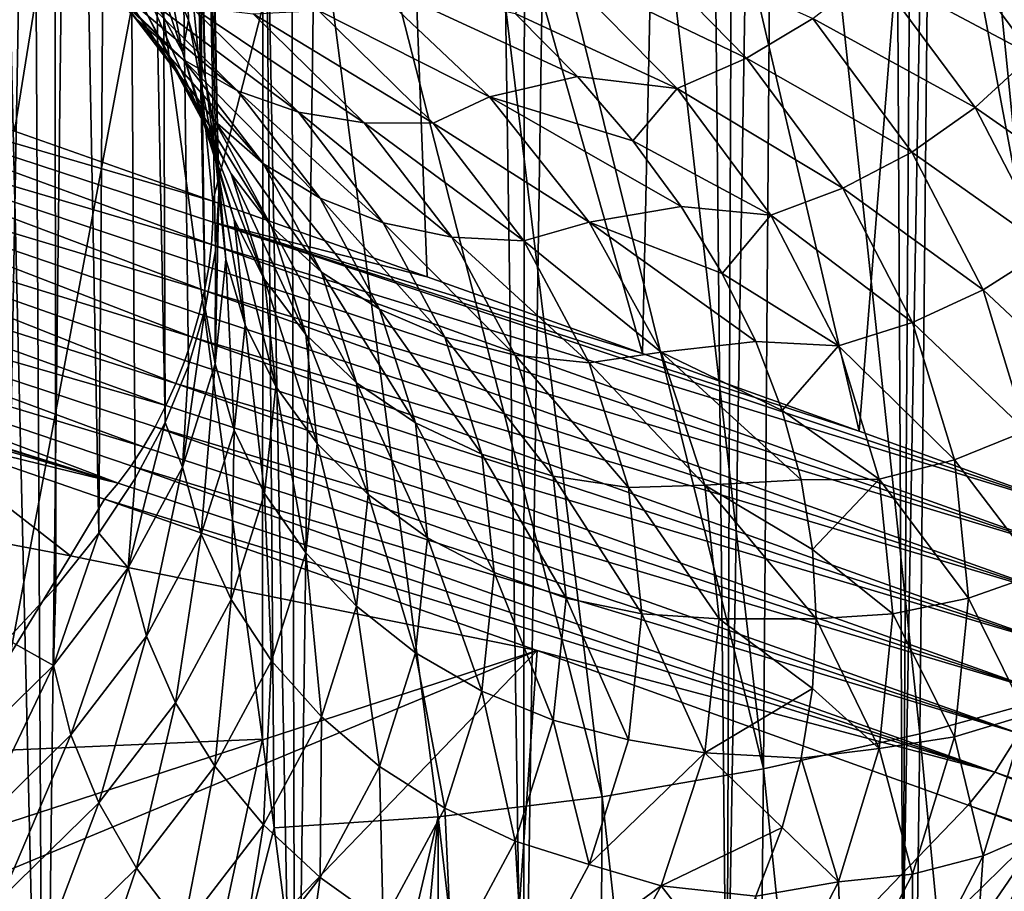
# Model space of a CAD drawing. Header units: metres. Extents: x -109 to 109, y -78 to 121.
# Tile 71 of 256: x -69.35 to -65.41, y -47.77 to -44.28. Entities that reach past the tile are written whole.
import ezdxf

# ---------------------------------------------------------------- set-up
doc = ezdxf.new("R2010")
doc.units = ezdxf.units.M
doc.layers.add('solid_508554_SW0001', color=7, linetype='CONTINUOUS')

msp = doc.modelspace()

# ---------------------------------------------------------------- linework, layer by layer
at = {"layer": 'solid_508554_SW0001'}
for points in [[(-65.81662, -48.06052, 20.625504), (-65.244598, -15.454351, 1.418973), (-65.600121, -15.74443, 0.916542)], [(-65.81662, -48.06052, 20.625504), (-65.230408, -47.485268, 21.62187), (-65.244598, -15.454351, 1.418973)], [(-65.81662, -48.06052, 20.625504), (-65.600121, -15.74443, 0.916542), (-65.985512, -16.024807, 0.430914)], [(-66.519882, -48.601982, 19.68766), (-65.985512, -16.024807, 0.430914), (-66.399727, -16.294716, -0.03658)], [(-66.519882, -48.601982, 19.68766), (-65.81662, -48.06052, 20.625504), (-65.985512, -16.024807, 0.430914)], [(-66.519882, -48.601982, 19.68766), (-66.399727, -16.294716, -0.03658), (-66.841629, -16.553415, -0.48466)], [(-67.332489, -49.103725, 18.818617), (-66.841629, -16.553415, -0.48466), (-67.310005, -16.800196, -0.912097)], [(-67.332489, -49.103725, 18.818617), (-66.519882, -48.601982, 19.68766), (-66.841629, -16.553415, -0.48466)], [(-67.332489, -49.103725, 18.818617), (-67.310005, -16.800196, -0.912097), (-67.803566, -17.034382, -1.31772)], [(-68.245537, -49.560249, 18.027895), (-67.803566, -17.034382, -1.31772), (-68.320961, -17.255331, -1.700416)], [(-68.245537, -49.560249, 18.027895), (-67.332489, -49.103725, 18.818617), (-67.803566, -17.034382, -1.31772)], [(-68.245537, -49.560249, 18.027895), (-68.320961, -17.255331, -1.700416), (-68.860779, -17.462439, -2.059138)], [(-69.249023, -49.966553, 17.324158), (-68.860779, -17.462439, -2.059138), (-69.421532, -17.655138, -2.392901)], [(-69.249023, -49.966553, 17.324158), (-68.245537, -49.560249, 18.027895), (-68.860779, -17.462439, -2.059138)], [(-69.249023, -49.966553, 17.324158), (-69.421532, -17.655138, -2.392901), (-70.001694, -17.832897, -2.70079)], [(-70.331947, -50.318184, 16.715117), (-69.249023, -49.966553, 17.324158), (-70.001694, -17.832897, -2.70079)], [(-68.604164, -44.515049, 26.766438), (-68.798996, -34.794151, 21.127779), (-68.955566, -34.350178, 21.896763)], [(-68.671181, -44.286278, 27.16268), (-68.604164, -44.515049, 26.766438), (-68.955566, -34.350178, 21.896763)], [(-68.764694, -44.059845, 27.554876), (-68.671181, -44.286278, 27.16268), (-68.955566, -34.350178, 21.896763)], [(-68.798996, -34.794151, 21.127779), (-68.550415, -44.976494, 25.967192), (-68.746567, -35.244209, 20.348255)], [(-68.563858, -44.74538, 26.367493), (-68.550415, -44.976494, 25.967192), (-68.798996, -34.794151, 21.127779)], [(-68.604164, -44.515049, 26.766438), (-68.563858, -44.74538, 26.367493), (-68.798996, -34.794151, 21.127779)], [(-68.604164, -45.437939, 25.167944), (-68.798996, -35.694271, 19.568729), (-68.746567, -35.244209, 20.348255)], [(-68.563858, -45.207607, 25.566891), (-68.604164, -45.437939, 25.167944), (-68.746567, -35.244209, 20.348255)], [(-68.550415, -44.976494, 25.967192), (-68.563858, -45.207607, 25.566891), (-68.746567, -35.244209, 20.348255)], [(-68.764694, -45.893147, 24.379505), (-68.955566, -36.138245, 18.799746), (-68.798996, -35.694271, 19.568729)], [(-68.671181, -45.66671, 24.771702), (-68.764694, -45.893147, 24.379505), (-68.798996, -35.694271, 19.568729)], [(-68.604164, -45.437939, 25.167944), (-68.671181, -45.66671, 24.771702), (-68.798996, -35.694271, 19.568729)], [(-69.029831, -46.335953, 23.612537), (-69.214157, -36.570126, 18.051702), (-68.955566, -36.138245, 18.799746)], [(-68.884377, -46.116478, 23.992682), (-69.029831, -46.335953, 23.612537), (-68.955566, -36.138245, 18.799746)], [(-68.764694, -45.893147, 24.379505), (-68.884377, -46.116478, 23.992682), (-68.955566, -36.138245, 18.799746)], [(-69.395988, -46.76038, 22.877413), (-69.571281, -36.984077, 17.334717), (-69.214157, -36.570126, 18.051702)], [(-69.200562, -46.550831, 23.240362), (-69.395988, -46.76038, 22.877413), (-69.214157, -36.570126, 18.051702)], [(-69.029831, -46.335953, 23.612537), (-69.200562, -46.550831, 23.240362), (-69.214157, -36.570126, 18.051702)], [(-65.149338, -46.972122, 7.73264), (-65.693848, -41.543446, 5.376335), (-65.086327, -41.340492, 5.727959)], [(-68.892296, -41.781979, 45.030025), (-69.951614, -41.42078, 45.656151), (-69.366249, -44.729168, 47.39222)], [(-65.749557, -47.137608, 7.445669), (-66.330986, -41.721695, 5.067314), (-65.693848, -41.543446, 5.376335)], [(-65.149338, -46.972122, 7.73264), (-65.749557, -47.137608, 7.445669), (-65.693848, -41.543446, 5.376335)], [(-66.374458, -47.277039, 7.203598), (-66.993736, -41.873795, 4.803402), (-66.330986, -41.721695, 5.067314)], [(-65.749557, -47.137608, 7.445669), (-66.374458, -47.277039, 7.203598), (-66.330986, -41.721695, 5.067314)], [(-68.892296, -41.781979, 45.030025), (-69.366249, -44.729168, 47.39222), (-68.573898, -45.008461, 46.917606)], [(-67.838875, -42.147488, 44.397205), (-68.892296, -41.781979, 45.030025), (-68.573898, -45.008461, 46.917606)], [(-66.374458, -47.277039, 7.203598), (-67.677238, -41.997974, 4.587648), (-66.993736, -41.873795, 4.803402)], [(-67.018845, -47.388519, 7.009692), (-68.373253, -42.091187, 4.425282), (-67.677238, -41.997974, 4.587648)], [(-66.374458, -47.277039, 7.203598), (-67.018845, -47.388519, 7.009692), (-67.677238, -41.997974, 4.587648)], [(-68.375908, -47.15937, 6.624505), (-68.827652, -43.854588, 5.098832), (-68.373253, -42.091187, 4.425282)], [(-68.329323, -47.513565, 6.789564), (-68.375908, -47.15937, 6.624505), (-68.373253, -42.091187, 4.425282)], [(-67.673737, -47.468731, 6.869647), (-68.329323, -47.513565, 6.789564), (-68.373253, -42.091187, 4.425282)], [(-67.018845, -47.388519, 7.009692), (-67.673737, -47.468731, 6.869647), (-68.373253, -42.091187, 4.425282)], [(-67.838875, -42.147488, 44.397205), (-68.573898, -45.008461, 46.917606), (-67.717514, -45.311317, 46.398445)], [(-67.838875, -42.147488, 44.397205), (-67.717514, -45.311317, 46.398445), (-66.857193, -45.617657, 45.871113)], [(-66.791084, -42.516987, 43.757534), (-67.838875, -42.147488, 44.397205), (-66.857193, -45.617657, 45.871113)], [(-66.791084, -42.516987, 43.757534), (-66.857193, -45.617657, 45.871113), (-65.992188, -45.928024, 45.335255)], [(-65.748276, -42.890327, 43.111088), (-66.791084, -42.516987, 43.757534), (-65.992188, -45.928024, 45.335255)], [(-65.748276, -42.890327, 43.111088), (-65.992188, -45.928024, 45.335255), (-65.118256, -46.244175, 44.788212)], [(-64.710464, -43.26733, 42.458096), (-65.748276, -42.890327, 43.111088), (-65.118256, -46.244175, 44.788212)], [(-69.846931, -43.912025, 5.027527), (-68.827652, -43.854588, 5.098832), (-69.456657, -47.205711, 6.558194)], [(-69.456657, -47.205711, 6.558194), (-68.827652, -43.854588, 5.098832), (-68.375908, -47.15937, 6.624505)], [(-68.911865, -44.009167, 28.255659), (-68.695717, -44.41251, 27.557053), (-68.884377, -43.83651, 27.941702)], [(-68.695717, -44.41251, 27.557053), (-68.764694, -44.059845, 27.554876), (-68.884377, -43.83651, 27.941702)], [(-68.692314, -44.442795, 29.673037), (-68.87854, -44.281231, 29.484016), (-69.274994, -43.892197, 30.157845)], [(-69.098442, -44.044254, 30.363331), (-68.692314, -44.442795, 29.673037), (-69.274994, -43.892197, 30.157845)], [(-68.72261, -44.486454, 28.602224), (-68.838966, -44.258053, 28.426702), (-69.141129, -43.864475, 29.108402)], [(-69.029366, -44.086895, 29.294279), (-68.72261, -44.486454, 28.602224), (-69.141129, -43.864475, 29.108402)], [(-65.713882, -43.868061, 30.671986), (-65.300949, -44.425545, 29.7064), (-65.932549, -44.087955, 30.690588)], [(-65.106163, -44.192184, 29.642241), (-65.300949, -44.425545, 29.7064), (-65.713882, -43.868061, 30.671986)], [(-66.929642, -43.939987, 31.502512), (-66.441338, -44.437721, 30.640408), (-67.194008, -44.075169, 31.411127)], [(-66.177002, -44.279381, 30.679977), (-66.441338, -44.437721, 30.640408), (-66.929642, -43.939987, 31.502512)], [(-68.620743, -44.665268, 27.721384), (-68.695717, -44.41251, 27.557053), (-68.911865, -44.009167, 28.255659)], [(-68.838966, -44.258053, 28.426702), (-68.620743, -44.665268, 27.721384), (-68.911865, -44.009167, 28.255659)], [(-68.475159, -44.567684, 29.856781), (-68.692314, -44.442795, 29.673037), (-69.098442, -44.044254, 30.363331)], [(-68.892593, -44.158058, 30.566273), (-68.475159, -44.567684, 29.856781), (-69.098442, -44.044254, 30.363331)], [(-68.695717, -44.41251, 27.557053), (-68.671181, -44.286278, 27.16268), (-68.764694, -44.059845, 27.554876)], [(-68.565598, -44.688858, 28.77799), (-68.72261, -44.486454, 28.602224), (-69.029366, -44.086895, 29.294279)], [(-68.87854, -44.281231, 29.484016), (-68.565598, -44.688858, 28.77799), (-69.029366, -44.086895, 29.294279)], [(-67.194008, -44.075169, 31.411127), (-66.719193, -44.559158, 30.572838), (-67.365395, -44.259624, 31.139036)], [(-66.441338, -44.437721, 30.640408), (-66.719193, -44.559158, 30.572838), (-67.194008, -44.075169, 31.411127)], [(-65.932549, -44.087955, 30.690588), (-65.527985, -44.634136, 29.744577), (-66.177002, -44.279381, 30.679977)], [(-65.300949, -44.425545, 29.7064), (-65.527985, -44.634136, 29.744577), (-65.932549, -44.087955, 30.690588)], [(-68.151634, -44.247498, 31.111881), (-67.972618, -44.115509, 31.388653), (-67.468269, -44.59169, 30.563881)], [(-67.972618, -44.115509, 31.388653), (-67.365395, -44.259624, 31.139036), (-67.116852, -44.510494, 30.704515)], [(-67.468269, -44.59169, 30.563881), (-67.972618, -44.115509, 31.388653), (-67.116852, -44.510494, 30.704515)], [(-68.23233, -44.652889, 30.030813), (-68.475159, -44.567684, 29.856781), (-68.892593, -44.158058, 30.566273)], [(-68.662392, -44.230865, 30.761774), (-68.23233, -44.652889, 30.030813), (-68.892593, -44.158058, 30.566273)], [(-67.969681, -44.69635, 30.190935), (-68.23233, -44.652889, 30.030813), (-68.662392, -44.230865, 30.761774)], [(-68.413406, -44.260921, 30.94512), (-67.969681, -44.69635, 30.190935), (-68.662392, -44.230865, 30.761774)], [(-68.151634, -44.247498, 31.111881), (-67.69355, -44.697021, 30.333284), (-68.413406, -44.260921, 30.94512)], [(-68.151634, -44.247498, 31.111881), (-67.468269, -44.59169, 30.563881), (-67.69355, -44.697021, 30.333284)], [(-68.371719, -44.860378, 28.94976), (-68.565598, -44.688858, 28.77799), (-68.87854, -44.281231, 29.484016)], [(-68.692314, -44.442795, 29.673037), (-68.371719, -44.860378, 28.94976), (-68.87854, -44.281231, 29.484016)], [(-68.501068, -44.899853, 27.886194), (-68.620743, -44.665268, 27.721384), (-68.838966, -44.258053, 28.426702)], [(-68.72261, -44.486454, 28.602224), (-68.501068, -44.899853, 27.886194), (-68.838966, -44.258053, 28.426702)], [(-68.695717, -44.41251, 27.557053), (-68.565071, -44.82494, 26.842705), (-68.671181, -44.286278, 27.16268)], [(-68.565071, -44.82494, 26.842705), (-68.604164, -44.515049, 26.766438), (-68.671181, -44.286278, 27.16268)], [(-67.69355, -44.697021, 30.333284), (-67.969681, -44.69635, 30.190935), (-68.413406, -44.260921, 30.94512)], [(-66.719193, -44.559158, 30.572838), (-67.116852, -44.510494, 30.704515), (-67.365395, -44.259624, 31.139036)], [(-66.177002, -44.279381, 30.679977), (-65.781792, -44.812927, 29.75585), (-66.441338, -44.437721, 30.640408)], [(-65.527985, -44.634136, 29.744577), (-65.781792, -44.812927, 29.75585), (-66.177002, -44.279381, 30.679977)], [(-70.940819, -44.486565, 48.439438), (-68.579308, -45.181522, 47.008984), (-70.917023, -44.324818, 48.377419)], [(-70.917023, -44.324818, 48.377419), (-68.573898, -45.008461, 46.917606), (-69.366249, -44.729168, 47.39222)], [(-70.917023, -44.324818, 48.377419), (-68.573738, -45.093132, 46.966961), (-68.573898, -45.008461, 46.917606)], [(-70.917023, -44.324818, 48.377419), (-68.579308, -45.181522, 47.008984), (-68.573738, -45.093132, 46.966961)], [(-68.488846, -45.081661, 27.000174), (-68.565071, -44.82494, 26.842705), (-68.695717, -44.41251, 27.557053)], [(-68.620743, -44.665268, 27.721384), (-68.488846, -45.081661, 27.000174), (-68.695717, -44.41251, 27.557053)], [(-68.145653, -44.996883, 29.113388), (-68.371719, -44.860378, 28.94976), (-68.692314, -44.442795, 29.673037)], [(-68.475159, -44.567684, 29.856781), (-68.145653, -44.996883, 29.113388), (-68.692314, -44.442795, 29.673037)], [(-66.441338, -44.437721, 30.640408), (-66.056252, -44.957603, 29.739946), (-66.719193, -44.559158, 30.572838)], [(-65.781792, -44.812927, 29.75585), (-66.056252, -44.957603, 29.739946), (-66.441338, -44.437721, 30.640408)], [(-65.300949, -44.425545, 29.7064), (-65.00293, -45.001053, 28.709591), (-65.527985, -44.634136, 29.744577)], [(-70.980843, -44.652813, 48.475945), (-68.606651, -45.365456, 47.070343), (-70.940819, -44.486565, 48.439438)], [(-70.940819, -44.486565, 48.439438), (-68.606651, -45.365456, 47.070343), (-68.590309, -45.272587, 47.043552)], [(-70.940819, -44.486565, 48.439438), (-68.590309, -45.272587, 47.043552), (-68.579308, -45.181522, 47.008984)], [(-68.339584, -45.110603, 28.047504), (-68.501068, -44.899853, 27.886194), (-68.72261, -44.486454, 28.602224)], [(-68.565598, -44.688858, 28.77799), (-68.339584, -45.110603, 28.047504), (-68.72261, -44.486454, 28.602224)], [(-68.565071, -44.82494, 26.842705), (-68.563858, -44.74538, 26.367493), (-68.604164, -44.515049, 26.766438)], [(-67.468269, -44.59169, 30.563881), (-67.116852, -44.510494, 30.704515), (-66.895889, -44.767666, 30.259087)], [(-66.719193, -44.559158, 30.572838), (-66.895889, -44.767666, 30.259087), (-67.116852, -44.510494, 30.704515)], [(-67.892853, -45.095074, 29.264925), (-68.145653, -44.996883, 29.113388), (-68.475159, -44.567684, 29.856781)], [(-68.23233, -44.652889, 30.030813), (-67.892853, -45.095074, 29.264925), (-68.475159, -44.567684, 29.856781)], [(-66.719193, -44.559158, 30.572838), (-66.344742, -45.064678, 29.697248), (-66.895889, -44.767666, 30.259087)], [(-66.056252, -44.957603, 29.739946), (-66.344742, -45.064678, 29.697248), (-66.719193, -44.559158, 30.572838)], [(-67.69355, -44.697021, 30.333284), (-67.468269, -44.59169, 30.563881), (-67.069984, -45.092197, 29.696976)], [(-67.468269, -44.59169, 30.563881), (-66.895889, -44.767666, 30.259087), (-66.703072, -45.030483, 29.803873)], [(-67.069984, -45.092197, 29.696976), (-67.468269, -44.59169, 30.563881), (-66.703072, -45.030483, 29.803873)], [(-65.527985, -44.634136, 29.744577), (-65.236008, -45.197975, 28.767975), (-65.781792, -44.812927, 29.75585)], [(-65.00293, -45.001053, 28.709591), (-65.236008, -45.197975, 28.767975), (-65.527985, -44.634136, 29.744577)], [(-71.035881, -44.818485, 48.485821), (-68.654663, -45.553024, 47.099628), (-70.980843, -44.652813, 48.475945)], [(-70.980843, -44.652813, 48.475945), (-68.654663, -45.553024, 47.099628), (-68.628174, -45.459236, 47.089096)], [(-70.980843, -44.652813, 48.475945), (-68.628174, -45.459236, 47.089096), (-68.606651, -45.365456, 47.070343)], [(-68.367165, -45.322571, 27.15403), (-68.488846, -45.081661, 27.000174), (-68.620743, -44.665268, 27.721384)], [(-68.501068, -44.899853, 27.886194), (-68.367165, -45.322571, 27.15403), (-68.620743, -44.665268, 27.721384)], [(-68.140182, -45.292431, 28.201424), (-68.339584, -45.110603, 28.047504), (-68.565598, -44.688858, 28.77799)], [(-68.371719, -44.860378, 28.94976), (-68.140182, -45.292431, 28.201424), (-68.565598, -44.688858, 28.77799)], [(-67.619415, -45.152584, 29.400717), (-67.892853, -45.095074, 29.264925), (-68.23233, -44.652889, 30.030813)], [(-67.969681, -44.69635, 30.190935), (-67.619415, -45.152584, 29.400717), (-68.23233, -44.652889, 30.030813)], [(-67.331947, -45.168022, 29.517487), (-67.619415, -45.152584, 29.400717), (-67.969681, -44.69635, 30.190935)], [(-67.69355, -44.697021, 30.333284), (-67.331947, -45.168022, 29.517487), (-67.969681, -44.69635, 30.190935)], [(-67.69355, -44.697021, 30.333284), (-67.069984, -45.092197, 29.696976), (-67.331947, -45.168022, 29.517487)], [(-68.565071, -44.82494, 26.842705), (-68.521362, -45.241936, 26.120443), (-68.563858, -44.74538, 26.367493)], [(-68.521362, -45.241936, 26.120443), (-68.550415, -44.976494, 25.967192), (-68.563858, -44.74538, 26.367493)], [(-66.344742, -45.064678, 29.697248), (-66.703072, -45.030483, 29.803873), (-66.895889, -44.767666, 30.259087)], [(-71.104248, -44.978512, 48.468769), (-68.721489, -45.737045, 47.095707), (-71.035881, -44.818485, 48.485821)], [(-71.035881, -44.818485, 48.485821), (-68.721489, -45.737045, 47.095707), (-68.685867, -45.645927, 47.101837)], [(-71.035881, -44.818485, 48.485821), (-68.685867, -45.645927, 47.101837), (-68.654663, -45.553024, 47.099628)], [(-68.565071, -44.82494, 26.842705), (-68.444717, -45.502663, 26.270975), (-68.521362, -45.241936, 26.120443)], [(-68.488846, -45.081661, 27.000174), (-68.444717, -45.502663, 26.270975), (-68.565071, -44.82494, 26.842705)], [(-65.781792, -44.812927, 29.75585), (-65.496567, -45.363724, 28.80184), (-66.056252, -44.957603, 29.739946)], [(-65.236008, -45.197975, 28.767975), (-65.496567, -45.363724, 28.80184), (-65.781792, -44.812927, 29.75585)], [(-67.907677, -45.440952, 28.344238), (-68.140182, -45.292431, 28.201424), (-68.371719, -44.860378, 28.94976)], [(-68.145653, -44.996883, 29.113388), (-67.907677, -45.440952, 28.344238), (-68.371719, -44.860378, 28.94976)], [(-68.20298, -45.541851, 27.30056), (-68.367165, -45.322571, 27.15403), (-68.501068, -44.899853, 27.886194)], [(-68.339584, -45.110603, 28.047504), (-68.20298, -45.541851, 27.30056), (-68.501068, -44.899853, 27.886194)], [(-66.056252, -44.957603, 29.739946), (-65.778336, -45.494297, 28.810364), (-66.344742, -45.064678, 29.697248)], [(-65.496567, -45.363724, 28.80184), (-65.778336, -45.494297, 28.810364), (-66.056252, -44.957603, 29.739946)], [(-71.183861, -45.128002, 48.425308), (-68.761185, -45.825508, 47.081295), (-71.104248, -44.978512, 48.468769)], [(-71.104248, -44.978512, 48.468769), (-68.761185, -45.825508, 47.081295), (-68.721489, -45.737045, 47.095707)], [(-68.565071, -45.658932, 25.398184), (-68.563858, -45.207607, 25.566891), (-68.550415, -44.976494, 25.967192)], [(-68.521362, -45.241936, 26.120443), (-68.565071, -45.658932, 25.398184), (-68.550415, -44.976494, 25.967192)], [(-67.647675, -45.552578, 28.472502), (-67.907677, -45.440952, 28.344238), (-68.145653, -44.996883, 29.113388)], [(-67.892853, -45.095074, 29.264925), (-67.647675, -45.552578, 28.472502), (-68.145653, -44.996883, 29.113388)], [(-68.573738, -45.093132, 46.966961), (-67.717514, -45.311317, 46.398445), (-68.573898, -45.008461, 46.917606)], [(-67.069984, -45.092197, 29.696976), (-66.703072, -45.030483, 29.803873), (-66.538902, -45.298302, 29.339996)], [(-66.344742, -45.064678, 29.697248), (-66.538902, -45.298302, 29.339996), (-66.703072, -45.030483, 29.803873)], [(-68.488846, -45.081661, 27.000174), (-68.322372, -45.749966, 26.413755), (-68.444717, -45.502663, 26.270975)], [(-68.367165, -45.322571, 27.15403), (-68.322372, -45.749966, 26.413755), (-68.488846, -45.081661, 27.000174)], [(-66.344742, -45.064678, 29.697248), (-66.074501, -45.586548, 28.793344), (-66.538902, -45.298302, 29.339996)], [(-65.778336, -45.494297, 28.810364), (-66.074501, -45.586548, 28.793344), (-66.344742, -45.064678, 29.697248)], [(-68.573738, -45.093132, 46.966961), (-68.579308, -45.181522, 47.008984), (-65.118256, -46.244175, 44.788212)], [(-68.573738, -45.093132, 46.966961), (-65.118256, -46.244175, 44.788212), (-65.992188, -45.928024, 45.335255)], [(-68.573738, -45.093132, 46.966961), (-65.992188, -45.928024, 45.335255), (-66.857193, -45.617657, 45.871113)], [(-68.573738, -45.093132, 46.966961), (-66.857193, -45.617657, 45.871113), (-67.717514, -45.311317, 46.398445)], [(-68.000244, -45.734219, 27.436228), (-68.20298, -45.541851, 27.30056), (-68.339584, -45.110603, 28.047504)], [(-68.140182, -45.292431, 28.201424), (-68.000244, -45.734219, 27.436228), (-68.339584, -45.110603, 28.047504)], [(-67.366455, -45.624622, 28.583118), (-67.647675, -45.552578, 28.472502), (-67.892853, -45.095074, 29.264925)], [(-67.619415, -45.152584, 29.400717), (-67.366455, -45.624622, 28.583118), (-67.892853, -45.095074, 29.264925)], [(-67.331947, -45.168022, 29.517487), (-67.069984, -45.092197, 29.696976), (-66.782074, -45.611759, 28.797071)], [(-67.069984, -45.092197, 29.696976), (-66.538902, -45.298302, 29.339996), (-66.403961, -45.570259, 28.86895)], [(-66.782074, -45.611759, 28.797071), (-67.069984, -45.092197, 29.696976), (-66.403961, -45.570259, 28.86895)], [(-71.27227, -45.262386, 48.356766), (-68.851234, -45.991104, 47.028248), (-71.183861, -45.128002, 48.425308)], [(-71.183861, -45.128002, 48.425308), (-68.851234, -45.991104, 47.028248), (-68.804573, -45.910469, 47.058735)], [(-71.183861, -45.128002, 48.425308), (-68.804573, -45.910469, 47.058735), (-68.761185, -45.825508, 47.081295)], [(-67.070793, -45.655342, 28.673422), (-67.366455, -45.624622, 28.583118), (-67.619415, -45.152584, 29.400717)], [(-67.331947, -45.168022, 29.517487), (-67.070793, -45.655342, 28.673422), (-67.619415, -45.152584, 29.400717)], [(-68.579308, -45.181522, 47.008984), (-68.590309, -45.272587, 47.043552), (-65.124084, -46.415909, 44.878075)], [(-68.579308, -45.181522, 47.008984), (-65.124084, -46.415909, 44.878075), (-65.118256, -46.244175, 44.788212)], [(-67.331947, -45.168022, 29.517487), (-66.782074, -45.611759, 28.797071), (-67.070793, -45.655342, 28.673422)], [(-65.236008, -45.197975, 28.767975), (-65.059608, -45.773693, 27.770803), (-65.496567, -45.363724, 28.80184)], [(-68.565071, -45.658932, 25.398184), (-68.604164, -45.437939, 25.167944), (-68.563858, -45.207607, 25.566891)], [(-71.27227, -45.262386, 48.356766), (-71.372284, -45.375565, 48.268311), (-68.952568, -46.136364, 46.944736)], [(-71.27227, -45.262386, 48.356766), (-68.952568, -46.136364, 46.944736), (-68.900726, -46.066647, 46.990128)], [(-71.27227, -45.262386, 48.356766), (-68.900726, -46.066647, 46.990128), (-68.851234, -45.991104, 47.028248)], [(-68.590309, -45.272587, 47.043552), (-68.606651, -45.365456, 47.070343), (-65.124084, -46.415909, 44.878075)], [(-68.488846, -45.923668, 25.541777), (-68.565071, -45.658932, 25.398184), (-68.521362, -45.241936, 26.120443)], [(-68.444717, -45.502663, 26.270975), (-68.488846, -45.923668, 25.541777), (-68.521362, -45.241936, 26.120443)], [(-67.76384, -45.895023, 27.557758), (-68.000244, -45.734219, 27.436228), (-68.140182, -45.292431, 28.201424)], [(-67.907677, -45.440952, 28.344238), (-67.76384, -45.895023, 27.557758), (-68.140182, -45.292431, 28.201424)], [(-66.074501, -45.586548, 28.793344), (-66.403961, -45.570259, 28.86895), (-66.538902, -45.298302, 29.339996)], [(-68.367165, -45.322571, 27.15403), (-68.15728, -45.977879, 26.54534), (-68.322372, -45.749966, 26.413755)], [(-68.20298, -45.541851, 27.30056), (-68.15728, -45.977879, 26.54534), (-68.367165, -45.322571, 27.15403)], [(-68.952568, -46.136364, 46.944736), (-71.372284, -45.375565, 48.268311), (-71.101669, -45.47187, 48.115715)], [(-68.606651, -45.365456, 47.070343), (-68.628174, -45.459236, 47.089096), (-65.151794, -46.5979, 44.939117)], [(-68.606651, -45.365456, 47.070343), (-65.151794, -46.5979, 44.939117), (-65.124084, -46.415909, 44.878075)], [(-65.496567, -45.363724, 28.80184), (-65.324257, -45.926125, 27.827734), (-65.778336, -45.494297, 28.810364)], [(-65.059608, -45.773693, 27.770803), (-65.324257, -45.926125, 27.827734), (-65.496567, -45.363724, 28.80184)], [(-68.952568, -46.136364, 46.944736), (-71.101669, -45.47187, 48.115715), (-70.470779, -45.693378, 47.754925)], [(-68.695717, -46.071362, 24.683836), (-68.671181, -45.66671, 24.771702), (-68.604164, -45.437939, 25.167944)], [(-68.565071, -45.658932, 25.398184), (-68.695717, -46.071362, 24.683836), (-68.604164, -45.437939, 25.167944)], [(-68.628174, -45.459236, 47.089096), (-68.654663, -45.553024, 47.099628), (-65.151794, -46.5979, 44.939117)], [(-67.499489, -46.020393, 27.662224), (-67.76384, -45.895023, 27.557758), (-67.907677, -45.440952, 28.344238)], [(-67.647675, -45.552578, 28.472502), (-67.499489, -46.020393, 27.662224), (-67.907677, -45.440952, 28.344238)], [(-68.367165, -46.177364, 25.673481), (-68.488846, -45.923668, 25.541777), (-68.444717, -45.502663, 26.270975)], [(-68.322372, -45.749966, 26.413755), (-68.367165, -46.177364, 25.673481), (-68.444717, -45.502663, 26.270975)], [(-65.778336, -45.494297, 28.810364), (-65.610435, -46.042297, 27.861202), (-66.074501, -45.586548, 28.793344)], [(-65.324257, -45.926125, 27.827734), (-65.610435, -46.042297, 27.861202), (-65.778336, -45.494297, 28.810364)], [(-68.654663, -45.553024, 47.099628), (-68.685867, -45.645927, 47.101837), (-65.200325, -46.783283, 44.969017)], [(-68.654663, -45.553024, 47.099628), (-65.200325, -46.783283, 44.969017), (-65.151794, -46.5979, 44.939117)], [(-68.20298, -45.541851, 27.30056), (-67.953423, -46.180897, 26.662554), (-68.15728, -45.977879, 26.54534)], [(-68.000244, -45.734219, 27.436228), (-67.953423, -46.180897, 26.662554), (-68.20298, -45.541851, 27.30056)], [(-67.213554, -46.1073, 27.747101), (-67.499489, -46.020393, 27.662224), (-67.647675, -45.552578, 28.472502)], [(-67.366455, -45.624622, 28.583118), (-67.213554, -46.1073, 27.747101), (-67.647675, -45.552578, 28.472502)], [(-66.782074, -45.611759, 28.797071), (-66.403961, -45.570259, 28.86895), (-66.298744, -45.845318, 28.392536)], [(-66.074501, -45.586548, 28.793344), (-66.298744, -45.845318, 28.392536), (-66.403961, -45.570259, 28.86895)], [(-66.074501, -45.586548, 28.793344), (-65.91124, -46.119408, 27.870401), (-66.298744, -45.845318, 28.392536)], [(-65.610435, -46.042297, 27.861202), (-65.91124, -46.119408, 27.870401), (-66.074501, -45.586548, 28.793344)], [(-66.912949, -46.153645, 27.810341), (-67.213554, -46.1073, 27.747101), (-67.366455, -45.624622, 28.583118)], [(-67.070793, -45.655342, 28.673422), (-66.912949, -46.153645, 27.810341), (-67.366455, -45.624622, 28.583118)], [(-67.070793, -45.655342, 28.673422), (-66.782074, -45.611759, 28.797071), (-66.608444, -46.143219, 27.876558)], [(-66.782074, -45.611759, 28.797071), (-66.298744, -45.845318, 28.392536), (-66.223572, -46.122398, 27.912617)], [(-66.608444, -46.143219, 27.876558), (-66.782074, -45.611759, 28.797071), (-66.223572, -46.122398, 27.912617)], [(-68.695717, -46.071362, 24.683836), (-68.764694, -45.893147, 24.379505), (-68.671181, -45.66671, 24.771702)], [(-68.685867, -45.645927, 47.101837), (-68.721489, -45.737045, 47.095707), (-65.200325, -46.783283, 44.969017)], [(-68.620743, -46.340057, 24.820566), (-68.695717, -46.071362, 24.683836), (-68.565071, -45.658932, 25.398184)], [(-68.488846, -45.923668, 25.541777), (-68.620743, -46.340057, 24.820566), (-68.565071, -45.658932, 25.398184)], [(-67.070793, -45.655342, 28.673422), (-66.608444, -46.143219, 27.876558), (-66.912949, -46.153645, 27.810341)], [(-68.952568, -46.136364, 46.944736), (-70.470779, -45.693378, 47.754925), (-69.775566, -45.934258, 47.348866)], [(-68.721489, -45.737045, 47.095707), (-68.761185, -45.825508, 47.081295), (-65.267853, -46.965076, 44.966652)], [(-68.721489, -45.737045, 47.095707), (-65.267853, -46.965076, 44.966652), (-65.200325, -46.783283, 44.969017)], [(-68.20298, -46.413902, 25.790121), (-68.367165, -46.177364, 25.673481), (-68.322372, -45.749966, 26.413755)], [(-68.15728, -45.977879, 26.54534), (-68.20298, -46.413902, 25.790121), (-68.322372, -45.749966, 26.413755)], [(-68.000244, -45.734219, 27.436228), (-67.715721, -46.35413, 26.762568), (-67.953423, -46.180897, 26.662554)], [(-67.76384, -45.895023, 27.557758), (-67.715721, -46.35413, 26.762568), (-68.000244, -45.734219, 27.436228)], [(-68.761185, -45.825508, 47.081295), (-68.804573, -45.910469, 47.058735), (-65.267853, -46.965076, 44.966652)], [(-65.91124, -46.119408, 27.870401), (-66.223572, -46.122398, 27.912617), (-66.298744, -45.845318, 28.392536)], [(-68.911865, -46.474705, 23.985228), (-68.884377, -46.116478, 23.992682), (-68.764694, -45.893147, 24.379505)], [(-68.695717, -46.071362, 24.683836), (-68.911865, -46.474705, 23.985228), (-68.764694, -45.893147, 24.379505)], [(-67.76384, -45.895023, 27.557758), (-67.449913, -46.493389, 26.84297), (-67.715721, -46.35413, 26.762568)], [(-67.499489, -46.020393, 27.662224), (-67.449913, -46.493389, 26.84297), (-67.76384, -45.895023, 27.557758)], [(-69.802017, -46.301365, 46.939987), (-69.143097, -46.426495, 46.666111), (-69.775566, -45.934258, 47.348866)], [(-69.775566, -45.934258, 47.348866), (-69.143097, -46.426495, 46.666111), (-69.006233, -46.199612, 46.892487)], [(-68.952568, -46.136364, 46.944736), (-69.775566, -45.934258, 47.348866), (-69.006233, -46.199612, 46.892487)], [(-68.804573, -45.910469, 47.058735), (-68.851234, -45.991104, 47.028248), (-65.351837, -47.136448, 44.93211)], [(-68.804573, -45.910469, 47.058735), (-65.351837, -47.136448, 44.93211), (-65.267853, -46.965076, 44.966652)], [(-68.501068, -46.600079, 24.941319), (-68.620743, -46.340057, 24.820566), (-68.488846, -45.923668, 25.541777)], [(-68.367165, -46.177364, 25.673481), (-68.501068, -46.600079, 24.941319), (-68.488846, -45.923668, 25.541777)], [(-65.324257, -45.926125, 27.827734), (-65.266624, -46.494354, 26.843529), (-65.610435, -46.042297, 27.861202)], [(-68.000244, -46.627579, 25.888882), (-68.20298, -46.413902, 25.790121), (-68.15728, -45.977879, 26.54534)], [(-67.953423, -46.180897, 26.662554), (-68.000244, -46.627579, 25.888882), (-68.15728, -45.977879, 26.54534)], [(-68.851234, -45.991104, 47.028248), (-68.900726, -46.066647, 46.990128), (-65.351837, -47.136448, 44.93211)], [(-67.499489, -46.020393, 27.662224), (-67.162407, -46.595322, 26.901821), (-67.449913, -46.493389, 26.84297)], [(-67.213554, -46.1073, 27.747101), (-67.162407, -46.595322, 26.901821), (-67.499489, -46.020393, 27.662224)], [(-65.610435, -46.042297, 27.861202), (-65.554276, -46.595978, 26.902201), (-65.91124, -46.119408, 27.870401)], [(-65.266624, -46.494354, 26.843529), (-65.554276, -46.595978, 26.902201), (-65.610435, -46.042297, 27.861202)], [(-68.900726, -46.066647, 46.990128), (-68.952568, -46.136364, 46.944736), (-65.449127, -47.290947, 44.866692)], [(-68.838966, -46.747272, 24.115248), (-68.911865, -46.474705, 23.985228), (-68.695717, -46.071362, 24.683836)], [(-68.900726, -46.066647, 46.990128), (-65.449127, -47.290947, 44.866692), (-65.351837, -47.136448, 44.93211)], [(-68.620743, -46.340057, 24.820566), (-68.838966, -46.747272, 24.115248), (-68.695717, -46.071362, 24.683836)], [(-68.911865, -46.474705, 23.985228), (-69.029831, -46.335953, 23.612537), (-68.884377, -46.116478, 23.992682)], [(-68.952568, -46.136364, 46.944736), (-69.006233, -46.199612, 46.892487), (-65.449127, -47.290947, 44.866692)], [(-67.213554, -46.1073, 27.747101), (-66.860138, -46.657463, 26.937698), (-67.162407, -46.595322, 26.901821)], [(-66.912949, -46.153645, 27.810341), (-66.860138, -46.657463, 26.937698), (-67.213554, -46.1073, 27.747101)], [(-66.912949, -46.153645, 27.810341), (-66.608444, -46.143219, 27.876558), (-66.55072, -46.678318, 26.949739)], [(-66.608444, -46.143219, 27.876558), (-66.223572, -46.122398, 27.912617), (-66.178551, -46.400425, 27.431067)], [(-66.608444, -46.143219, 27.876558), (-66.178551, -46.400425, 27.431067), (-66.163597, -46.678318, 26.949739)], [(-66.608444, -46.143219, 27.876558), (-66.163597, -46.678318, 26.949739), (-66.55072, -46.678318, 26.949739)], [(-65.91124, -46.119408, 27.870401), (-66.178551, -46.400425, 27.431067), (-66.223572, -46.122398, 27.912617)], [(-65.91124, -46.119408, 27.870401), (-65.856628, -46.657795, 26.937891), (-66.178551, -46.400425, 27.431067)], [(-65.554276, -46.595978, 26.902201), (-65.856628, -46.657795, 26.937891), (-65.91124, -46.119408, 27.870401)], [(-68.339584, -46.845154, 25.043177), (-68.501068, -46.600079, 24.941319), (-68.367165, -46.177364, 25.673481)], [(-68.20298, -46.413902, 25.790121), (-68.339584, -46.845154, 25.043177), (-68.367165, -46.177364, 25.673481)], [(-67.76384, -46.813232, 25.967377), (-68.000244, -46.627579, 25.888882), (-67.953423, -46.180897, 26.662554)], [(-67.715721, -46.35413, 26.762568), (-67.76384, -46.813232, 25.967377), (-67.953423, -46.180897, 26.662554)], [(-66.912949, -46.153645, 27.810341), (-66.55072, -46.678318, 26.949739), (-66.860138, -46.657463, 26.937698)], [(-69.143097, -46.426495, 46.666111), (-67.278557, -46.804665, 45.843868), (-69.006233, -46.199612, 46.892487)], [(-65.449127, -47.290947, 44.866692), (-69.006233, -46.199612, 46.892487), (-67.278557, -46.804665, 45.843868)], [(-69.802017, -46.301365, 46.939987), (-69.898277, -47.656368, 45.404541), (-69.143097, -46.426495, 46.666111)], [(-69.211151, -46.864536, 23.310015), (-69.200562, -46.550831, 23.240362), (-69.029831, -46.335953, 23.612537)], [(-68.911865, -46.474705, 23.985228), (-69.211151, -46.864536, 23.310015), (-69.029831, -46.335953, 23.612537)], [(-68.72261, -47.013481, 24.225286), (-68.838966, -46.747272, 24.115248), (-68.620743, -46.340057, 24.820566)], [(-68.501068, -46.600079, 24.941319), (-68.72261, -47.013481, 24.225286), (-68.620743, -46.340057, 24.820566)], [(-67.499489, -46.966385, 26.023718), (-67.76384, -46.813232, 25.967377), (-67.715721, -46.35413, 26.762568)], [(-67.449913, -46.493389, 26.84297), (-67.499489, -46.966385, 26.023718), (-67.715721, -46.35413, 26.762568)], [(-68.140182, -47.069366, 25.123684), (-68.339584, -46.845154, 25.043177), (-68.20298, -46.413902, 25.790121)], [(-68.000244, -46.627579, 25.888882), (-68.140182, -47.069366, 25.123684), (-68.20298, -46.413902, 25.790121)], [(-65.856628, -46.657795, 26.937891), (-66.163597, -46.678318, 26.949739), (-66.178551, -46.400425, 27.431067)], [(-69.143097, -46.426495, 46.666111), (-69.898277, -47.656368, 45.404541), (-67.278557, -46.804665, 45.843868)], [(-69.141129, -47.140854, 23.433548), (-69.211151, -46.864536, 23.310015), (-68.911865, -46.474705, 23.985228)], [(-68.838966, -46.747272, 24.115248), (-69.141129, -47.140854, 23.433548), (-68.911865, -46.474705, 23.985228)], [(-67.213554, -47.083344, 26.056541), (-67.499489, -46.966385, 26.023718), (-67.449913, -46.493389, 26.84297)], [(-67.162407, -46.595322, 26.901821), (-67.213554, -47.083344, 26.056541), (-67.449913, -46.493389, 26.84297)], [(-65.324257, -47.062588, 25.859324), (-65.554276, -46.595978, 26.902201), (-65.266624, -46.494354, 26.843529)], [(-69.211151, -46.864536, 23.310015), (-69.395988, -46.76038, 22.877413), (-69.200562, -46.550831, 23.240362)], [(-68.565598, -47.266899, 24.312689), (-68.72261, -47.013481, 24.225286), (-68.501068, -46.600079, 24.941319)], [(-68.339584, -46.845154, 25.043177), (-68.565598, -47.266899, 24.312689), (-68.501068, -46.600079, 24.941319)], [(-66.912949, -47.161282, 26.065058), (-67.213554, -47.083344, 26.056541), (-67.162407, -46.595322, 26.901821)], [(-66.860138, -46.657463, 26.937698), (-66.912949, -47.161282, 26.065058), (-67.162407, -46.595322, 26.901821)], [(-65.610435, -47.149658, 25.943197), (-65.856628, -46.657795, 26.937891), (-65.554276, -46.595978, 26.902201)], [(-65.324257, -47.062588, 25.859324), (-65.610435, -47.149658, 25.943197), (-65.554276, -46.595978, 26.902201)], [(-67.907677, -47.267307, 25.180899), (-68.140182, -47.069366, 25.123684), (-68.000244, -46.627579, 25.888882)], [(-67.76384, -46.813232, 25.967377), (-67.907677, -47.267307, 25.180899), (-68.000244, -46.627579, 25.888882)], [(-66.860138, -46.657463, 26.937698), (-66.608467, -47.213512, 26.022755), (-66.912949, -47.161282, 26.065058)], [(-66.860138, -46.657463, 26.937698), (-66.55072, -46.678318, 26.949739), (-66.608467, -47.213512, 26.022755)], [(-66.608467, -47.213512, 26.022755), (-66.55072, -46.678318, 26.949739), (-66.178558, -46.956264, 26.468319)], [(-66.55072, -46.678318, 26.949739), (-66.163597, -46.678318, 26.949739), (-66.178558, -46.956264, 26.468319)], [(-65.91124, -47.196182, 26.005379), (-66.178558, -46.956264, 26.468319), (-66.163597, -46.678318, 26.949739)], [(-65.91124, -47.196182, 26.005379), (-66.163597, -46.678318, 26.949739), (-65.856628, -46.657795, 26.937891)], [(-65.610435, -47.149658, 25.943197), (-65.91124, -47.196182, 26.005379), (-65.856628, -46.657795, 26.937891)], [(-69.211151, -46.864536, 23.310015), (-69.590294, -47.236595, 22.665592), (-69.395988, -46.76038, 22.877413)], [(-69.029366, -47.413036, 23.533232), (-69.141129, -47.140854, 23.433548), (-68.838966, -46.747272, 24.115248)], [(-68.72261, -47.013481, 24.225286), (-69.029366, -47.413036, 23.533232), (-68.838966, -46.747272, 24.115248)], [(-70.098465, -47.976124, 45.066513), (-69.186157, -48.787457, 43.946011), (-67.278557, -46.804665, 45.843868)], [(-69.898277, -47.656368, 45.404541), (-70.098465, -47.976124, 45.066513), (-67.278557, -46.804665, 45.843868)], [(-67.459068, -49.401779, 42.890129), (-67.278557, -46.804665, 45.843868), (-69.186157, -48.787457, 43.946011)], [(-67.647675, -47.4342, 25.21344), (-67.907677, -47.267307, 25.180899), (-67.76384, -46.813232, 25.967377)], [(-67.499489, -46.966385, 26.023718), (-67.647675, -47.4342, 25.21344), (-67.76384, -46.813232, 25.967377)], [(-67.459068, -49.401779, 42.890129), (-65.556076, -47.422787, 44.772839), (-67.278557, -46.804665, 45.843868)], [(-65.449127, -47.290947, 44.866692), (-67.278557, -46.804665, 45.843868), (-65.556076, -47.422787, 44.772839)], [(-68.371719, -47.501415, 24.375347), (-68.565598, -47.266899, 24.312689), (-68.339584, -46.845154, 25.043177)], [(-68.140182, -47.069366, 25.123684), (-68.371719, -47.501415, 24.375347), (-68.339584, -46.845154, 25.043177)], [(-69.523918, -47.516483, 22.782934), (-69.590294, -47.236595, 22.665592), (-69.211151, -46.864536, 23.310015)], [(-69.141129, -47.140854, 23.433548), (-69.523918, -47.516483, 22.782934), (-69.211151, -46.864536, 23.310015)], [(-67.366455, -47.566017, 25.220524), (-67.647675, -47.4342, 25.21344), (-67.499489, -46.966385, 26.023718)], [(-67.213554, -47.083344, 26.056541), (-67.366455, -47.566017, 25.220524), (-67.499489, -46.966385, 26.023718)], [(-66.608467, -47.213512, 26.022755), (-66.178558, -46.956264, 26.468319), (-66.223587, -47.234333, 25.986692)], [(-65.91124, -47.196182, 26.005379), (-66.223587, -47.234333, 25.986692), (-66.178558, -46.956264, 26.468319)], [(-65.231773, -52.530563, 9.897608), (-65.749557, -47.137608, 7.445669), (-65.149338, -46.972122, 7.73264)], [(-68.87854, -47.674522, 23.606665), (-69.029366, -47.413036, 23.533232), (-68.72261, -47.013481, 24.225286)], [(-68.565598, -47.266899, 24.312689), (-68.87854, -47.674522, 23.606665), (-68.72261, -47.013481, 24.225286)], [(-68.145653, -47.711372, 24.411749), (-68.371719, -47.501415, 24.375347), (-68.140182, -47.069366, 25.123684)], [(-67.907677, -47.267307, 25.180899), (-68.145653, -47.711372, 24.411749), (-68.140182, -47.069366, 25.123684)], [(-67.070793, -47.659584, 25.201977), (-67.366455, -47.566017, 25.220524), (-67.213554, -47.083344, 26.056541)], [(-66.912949, -47.161282, 26.065058), (-67.070793, -47.659584, 25.201977), (-67.213554, -47.083344, 26.056541)], [(-65.324257, -47.062588, 25.859324), (-65.496567, -47.624989, 24.885218), (-65.610435, -47.149658, 25.943197)], [(-65.236008, -47.512787, 24.758608), (-65.496567, -47.624989, 24.885218), (-65.324257, -47.062588, 25.859324)], [(-69.417961, -47.794373, 22.872738), (-69.523918, -47.516483, 22.782934), (-69.141129, -47.140854, 23.433548)], [(-69.456657, -47.205711, 6.558194), (-68.375908, -47.15937, 6.624505), (-69.093765, -50.48708, 8.109526)], [(-69.029366, -47.413036, 23.533232), (-69.417961, -47.794373, 22.872738), (-69.141129, -47.140854, 23.433548)], [(-69.093765, -50.48708, 8.109526), (-68.375908, -47.15937, 6.624505), (-68.329323, -47.513565, 6.789564)], [(-66.912949, -47.161282, 26.065058), (-66.608467, -47.213512, 26.022755), (-67.070793, -47.659584, 25.201977)], [(-65.822166, -52.658539, 9.675272), (-66.374458, -47.277039, 7.203598), (-65.749557, -47.137608, 7.445669)], [(-65.610435, -47.149658, 25.943197), (-65.778336, -47.697659, 24.994036), (-65.91124, -47.196182, 26.005379)], [(-65.231773, -52.530563, 9.897608), (-65.822166, -52.658539, 9.675272), (-65.749557, -47.137608, 7.445669)], [(-65.496567, -47.624989, 24.885218), (-65.778336, -47.697659, 24.994036), (-65.610435, -47.149658, 25.943197)], [(-61.999512, -48.479961, 42.716705), (-65.351837, -47.136448, 44.93211), (-65.449127, -47.290947, 44.866692)], [(-69.456657, -47.205711, 6.558194), (-69.093765, -50.48708, 8.109526), (-70.232262, -50.513428, 8.055562)], [(-65.91124, -47.196182, 26.005379), (-66.074501, -47.729042, 25.082436), (-66.223587, -47.234333, 25.986692)], [(-65.778336, -47.697659, 24.994036), (-66.074501, -47.729042, 25.082436), (-65.91124, -47.196182, 26.005379)], [(-67.070793, -47.659584, 25.201977), (-66.608467, -47.213512, 26.022755), (-66.782143, -47.745022, 25.102154)], [(-66.782143, -47.745022, 25.102154), (-66.608467, -47.213512, 26.022755), (-66.298782, -47.511444, 25.506718)], [(-66.608467, -47.213512, 26.022755), (-66.223587, -47.234333, 25.986692), (-66.298782, -47.511444, 25.506718)], [(-66.074501, -47.729042, 25.082436), (-66.298782, -47.511444, 25.506718), (-66.223587, -47.234333, 25.986692)], [(-68.692314, -47.919003, 23.652071), (-68.87854, -47.674522, 23.606665), (-68.565598, -47.266899, 24.312689)], [(-68.371719, -47.501415, 24.375347), (-68.692314, -47.919003, 23.652071), (-68.565598, -47.266899, 24.312689)], [(-67.892853, -47.891705, 24.421017), (-68.145653, -47.711372, 24.411749), (-67.907677, -47.267307, 25.180899)], [(-67.647675, -47.4342, 25.21344), (-67.892853, -47.891705, 24.421017), (-67.907677, -47.267307, 25.180899)], [(-66.431343, -52.758755, 9.50074), (-67.018845, -47.388519, 7.009692), (-66.374458, -47.277039, 7.203598)], [(-65.822166, -52.658539, 9.675272), (-66.431343, -52.758755, 9.50074), (-66.374458, -47.277039, 7.203598)], [(-62.105999, -48.623276, 42.636497), (-65.449127, -47.290947, 44.866692), (-65.556076, -47.422787, 44.772839)], [(-62.05151, -48.554554, 42.680191), (-61.999512, -48.479961, 42.716705), (-65.449127, -47.290947, 44.866692)], [(-62.105999, -48.623276, 42.636497), (-62.05151, -48.554554, 42.680191), (-65.449127, -47.290947, 44.866692)], [(-67.050308, -52.827854, 9.379742), (-67.673737, -47.468731, 6.869647), (-67.018845, -47.388519, 7.009692)], [(-66.431343, -52.758755, 9.50074), (-67.050308, -52.827854, 9.379742), (-67.018845, -47.388519, 7.009692)], [(-69.274994, -48.063557, 22.932835), (-69.417961, -47.794373, 22.872738), (-69.029366, -47.413036, 23.533232)], [(-68.87854, -47.674522, 23.606665), (-69.274994, -48.063557, 22.932835), (-69.029366, -47.413036, 23.533232)], [(-67.619415, -48.038059, 24.402925), (-67.892853, -47.891705, 24.421017), (-67.647675, -47.4342, 25.21344)], [(-67.366455, -47.566017, 25.220524), (-67.619415, -48.038059, 24.402925), (-67.647675, -47.4342, 25.21344)], [(-63.844414, -48.052219, 43.683041), (-65.556076, -47.422787, 44.772839), (-67.459068, -49.401779, 42.890129)], [(-62.105999, -48.623276, 42.636497), (-65.556076, -47.422787, 44.772839), (-63.844414, -48.052219, 43.683041)], [(-68.101181, -49.288944, 7.621439), (-68.329323, -47.513565, 6.789564), (-67.673737, -47.468731, 6.869647)], [(-67.955849, -50.457874, 8.173275), (-68.101181, -49.288944, 7.621439), (-67.673737, -47.468731, 6.869647)], [(-67.669235, -52.861279, 9.318203), (-67.955849, -50.457874, 8.173275), (-67.673737, -47.468731, 6.869647)], [(-67.050308, -52.827854, 9.379742), (-67.669235, -52.861279, 9.318203), (-67.673737, -47.468731, 6.869647)], [(-69.093765, -50.48708, 8.109526), (-68.329323, -47.513565, 6.789564), (-68.101181, -49.288944, 7.621439)], [(-68.475159, -48.140572, 23.668356), (-68.692314, -47.919003, 23.652071), (-68.371719, -47.501415, 24.375347)], [(-68.145653, -47.711372, 24.411749), (-68.475159, -48.140572, 23.668356), (-68.371719, -47.501415, 24.375347)], [(-66.782143, -47.745022, 25.102154), (-66.298782, -47.511444, 25.506718), (-66.404022, -47.786522, 25.03027)], [(-66.074501, -47.729042, 25.082436), (-66.404022, -47.786522, 25.03027), (-66.298782, -47.511444, 25.506718)], [(-65.739746, -48.23027, 20.949392), (-65.230408, -47.485268, 21.62187), (-65.81662, -48.06052, 20.625504)], [(-65.190735, -47.67065, 21.918682), (-65.230408, -47.485268, 21.62187), (-65.739746, -48.23027, 20.949392)], [(-65.236008, -47.512787, 24.758608), (-65.527985, -48.076626, 23.782005), (-65.496567, -47.624989, 24.885218)], [(-65.300949, -47.93927, 23.620449), (-65.527985, -48.076626, 23.782005), (-65.236008, -47.512787, 24.758608)], [(-67.331947, -48.146904, 24.357912), (-67.619415, -48.038059, 24.402925), (-67.366455, -47.566017, 25.220524)], [(-67.070793, -47.659584, 25.201977), (-67.331947, -48.146904, 24.357912), (-67.366455, -47.566017, 25.220524)], [(-65.496567, -47.624989, 24.885218), (-65.781792, -48.175785, 23.931208), (-65.778336, -47.697659, 24.994036)], [(-65.527985, -48.076626, 23.782005), (-65.781792, -48.175785, 23.931208), (-65.496567, -47.624989, 24.885218)], [(-69.098442, -48.317543, 22.961777), (-69.274994, -48.063557, 22.932835), (-68.87854, -47.674522, 23.606665)], [(-68.692314, -47.919003, 23.652071), (-69.098442, -48.317543, 22.961777), (-68.87854, -47.674522, 23.606665)], [(-67.070793, -47.659584, 25.201977), (-66.782143, -47.745022, 25.102154), (-67.331947, -48.146904, 24.357912)], [(-65.190735, -47.67065, 21.918682), (-65.739746, -48.23027, 20.949392), (-65.261513, -47.916111, 22.09547)], [(-68.23233, -48.333889, 23.655128), (-68.475159, -48.140572, 23.668356), (-68.145653, -47.711372, 24.411749)], [(-67.892853, -47.891705, 24.421017), (-68.23233, -48.333889, 23.655128), (-68.145653, -47.711372, 24.411749)], [(-65.778336, -47.697659, 24.994036), (-66.056252, -48.234352, 24.064455), (-66.074501, -47.729042, 25.082436)], [(-65.781792, -48.175785, 23.931208), (-66.056252, -48.234352, 24.064455), (-65.778336, -47.697659, 24.994036)], [(-67.331947, -48.146904, 24.357912), (-66.782143, -47.745022, 25.102154), (-67.070084, -48.26458, 24.202253)], [(-67.070084, -48.26458, 24.202253), (-66.782143, -47.745022, 25.102154), (-66.538986, -48.058487, 24.559216)], [(-66.782143, -47.745022, 25.102154), (-66.404022, -47.786522, 25.03027), (-66.538986, -48.058487, 24.559216)], [(-66.074501, -47.729042, 25.082436), (-66.344742, -48.250912, 24.178532), (-66.404022, -47.786522, 25.03027)], [(-66.056252, -48.234352, 24.064455), (-66.344742, -48.250912, 24.178532), (-66.074501, -47.729042, 25.082436)]]:
    msp.add_3dface(points, dxfattribs=at)

doc.saveas('drawing.dxf')
